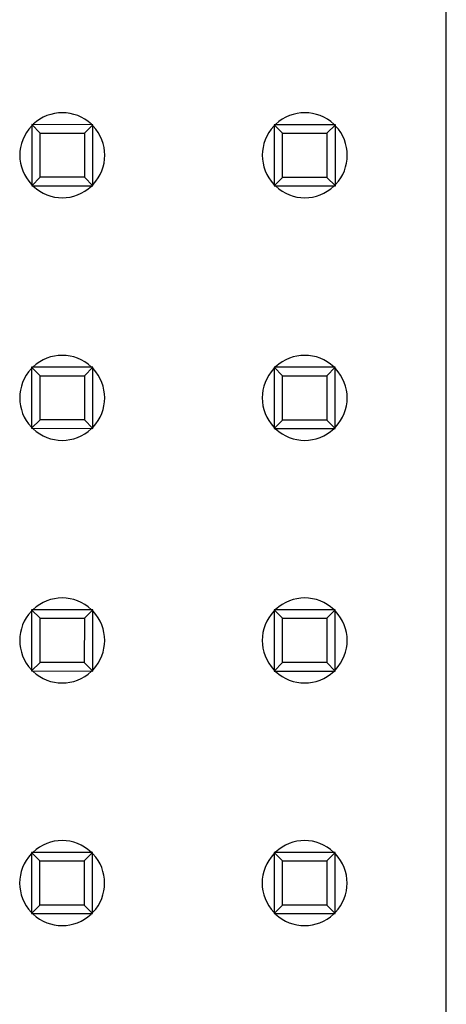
# Model space of a CAD drawing. Header units: inches. Extents: x -29 to 164, y -51 to 83.
# Tile 163 of 164: x 159.05 to 163.51, y 19.2 to 29.51. Entities that reach past the tile are written whole.
import ezdxf

# ---------------------------------------------------------------- set-up
doc = ezdxf.new("R2010")
doc.units = ezdxf.units.IN
doc.header["$LTSCALE"] = 1.21
doc.header["$MEASUREMENT"] = 0
doc.layers.get('0').update_dxf_attribs({"linetype": 'CONTINUOUS'})

msp = doc.modelspace()

# ---------------------------------------------------------------- linework, layer by layer
at = {"color": 7, "linetype": 'Continuous'}
for p, q in [((163.514, -5.727), (163.514, 40.273)), ((159.812, 28.413), (159.172, 28.414)), ((159.172, 28.414), (159.172, 27.774)), ((159.172, 28.414), (159.26, 28.325)), ((159.812, 28.413), (159.724, 28.325)), ((159.812, 27.773), (159.812, 28.413)), ((162.352, 28.413), (161.712, 28.413)), ((161.712, 28.413), (161.712, 27.773)), ((161.712, 28.413), (161.8, 28.325)), ((162.352, 28.413), (162.264, 28.325)), ((162.352, 27.773), (162.352, 28.413)), ((159.26, 28.325), (159.724, 28.325)), ((159.26, 27.862), (159.26, 28.325)), ((159.724, 28.325), (159.724, 27.862)), ((161.8, 28.325), (162.264, 28.325)), ((161.8, 27.861), (161.8, 28.325)), ((162.264, 28.325), (162.264, 27.861)), ((159.26, 27.862), (159.172, 27.774)), ((159.724, 27.862), (159.26, 27.862)), ((159.724, 27.862), (159.812, 27.773)), ((161.8, 27.861), (161.712, 27.773)), ((162.264, 27.861), (161.8, 27.861)), ((162.264, 27.861), (162.352, 27.773)), ((159.172, 27.774), (159.812, 27.773)), ((161.712, 27.773), (162.352, 27.773)), ((159.811, 25.873), (159.171, 25.874)), ((159.171, 25.874), (159.171, 25.234)), ((159.171, 25.874), (159.259, 25.785)), ((159.259, 25.785), (159.723, 25.785)), ((159.259, 25.322), (159.259, 25.785)), ((159.811, 25.873), (159.723, 25.785)), ((159.723, 25.785), (159.723, 25.322)), ((159.811, 25.233), (159.811, 25.873)), ((162.351, 25.873), (161.711, 25.873)), ((161.711, 25.873), (161.711, 25.233)), ((161.711, 25.873), (161.799, 25.785)), ((161.799, 25.785), (162.263, 25.785)), ((161.799, 25.321), (161.799, 25.785)), ((162.351, 25.873), (162.263, 25.785)), ((162.263, 25.785), (162.263, 25.321)), ((162.351, 25.233), (162.351, 25.873)), ((159.259, 25.322), (159.171, 25.234)), ((159.723, 25.322), (159.259, 25.322)), ((159.723, 25.322), (159.811, 25.233)), ((161.799, 25.321), (161.711, 25.233)), ((162.263, 25.321), (161.799, 25.321)), ((162.263, 25.321), (162.351, 25.233)), ((159.171, 25.234), (159.811, 25.233)), ((161.711, 25.233), (162.351, 25.233)), ((159.811, 23.333), (159.171, 23.334)), ((159.171, 23.334), (159.259, 23.245)), ((159.171, 23.334), (159.171, 22.694)), ((159.811, 23.333), (159.723, 23.245)), ((159.811, 22.693), (159.811, 23.333)), ((162.351, 23.333), (161.711, 23.333)), ((161.711, 23.333), (161.799, 23.245)), ((161.711, 23.333), (161.711, 22.693)), ((162.351, 23.333), (162.263, 23.245)), ((162.351, 22.693), (162.351, 23.333)), ((159.259, 23.245), (159.723, 23.245)), ((159.259, 22.782), (159.259, 23.245)), ((159.723, 23.245), (159.722, 22.782)), ((161.799, 23.245), (162.263, 23.245)), ((161.799, 22.781), (161.799, 23.245)), ((162.263, 23.245), (162.262, 22.781)), ((159.259, 22.782), (159.171, 22.694)), ((159.171, 22.694), (159.811, 22.693)), ((159.722, 22.782), (159.259, 22.782)), ((159.722, 22.782), (159.811, 22.693)), ((161.799, 22.781), (161.711, 22.693)), ((161.711, 22.693), (162.351, 22.693)), ((162.262, 22.781), (161.799, 22.781)), ((162.262, 22.781), (162.351, 22.693)), ((159.81, 20.793), (159.17, 20.794)), ((159.17, 20.794), (159.258, 20.705)), ((159.17, 20.794), (159.17, 20.154)), ((159.81, 20.793), (159.722, 20.705)), ((159.81, 20.153), (159.81, 20.793)), ((162.35, 20.793), (161.71, 20.793)), ((161.71, 20.793), (161.798, 20.705)), ((161.71, 20.793), (161.71, 20.153)), ((162.35, 20.793), (162.262, 20.705)), ((162.35, 20.153), (162.35, 20.793)), ((159.258, 20.705), (159.722, 20.705)), ((159.258, 20.242), (159.258, 20.705)), ((159.722, 20.705), (159.722, 20.242)), ((161.798, 20.705), (162.262, 20.705)), ((161.798, 20.241), (161.798, 20.705)), ((162.262, 20.705), (162.262, 20.241)), ((159.258, 20.242), (159.17, 20.154)), ((159.722, 20.242), (159.258, 20.242)), ((159.722, 20.242), (159.81, 20.153)), ((161.798, 20.241), (161.71, 20.153)), ((162.262, 20.241), (161.798, 20.241)), ((162.262, 20.241), (162.35, 20.153)), ((159.17, 20.154), (159.81, 20.153)), ((161.71, 20.153), (162.35, 20.153))]:
    msp.add_line(p, q, dxfattribs=at)
for centre, start, end in [((159.492, 28.093), 46.8548, 133.1203), ((162.032, 28.093), 46.8548, 133.1203), ((159.492, 28.093), 136.534, 223.4753), ((159.492, 28.093), 316.534, 43.4753), ((162.032, 28.093), 136.534, 223.4753), ((162.032, 28.093), 316.534, 43.4753), ((159.492, 28.093), 226.8548, 313.1203), ((162.032, 28.093), 226.8548, 313.1203), ((159.491, 25.553), 46.8548, 133.1203), ((162.031, 25.553), 46.8548, 133.1203), ((159.491, 25.553), 136.534, 223.4753), ((159.491, 25.553), 316.534, 43.4753), ((162.031, 25.553), 136.534, 223.4753), ((162.031, 25.553), 316.534, 43.4753), ((159.491, 25.553), 226.8548, 313.1203), ((162.031, 25.553), 226.8548, 313.1203), ((159.491, 23.013), 46.8548, 133.1203), ((162.031, 23.013), 46.8548, 133.1203), ((159.491, 23.013), 136.534, 223.4753), ((159.491, 23.013), 316.534, 43.4753), ((162.031, 23.013), 136.534, 223.4753), ((162.031, 23.013), 316.534, 43.4753), ((159.491, 23.013), 226.8548, 313.1203), ((162.031, 23.013), 226.8548, 313.1203), ((159.49, 20.473), 46.8548, 133.1203), ((162.03, 20.473), 46.8548, 133.1203), ((159.49, 20.473), 136.534, 223.4753), ((159.49, 20.473), 316.534, 43.4753), ((162.03, 20.473), 136.534, 223.4753), ((162.03, 20.473), 316.534, 43.4753), ((159.49, 20.473), 226.8548, 313.1203), ((162.03, 20.473), 226.8548, 313.1203)]:
    msp.add_arc(centre, 0.445, start, end, dxfattribs=at)

doc.saveas('drawing.dxf')
